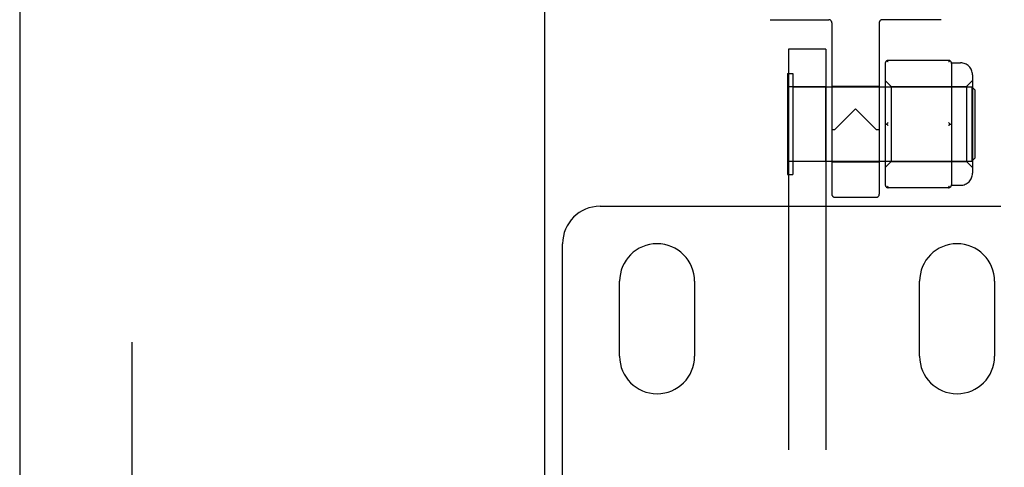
# Model space of a CAD drawing. Header units: inches. Extents: x 0 to 243, y 0 to 157.
# Tile 29 of 76: x 117.09 to 120.37, y 56.63 to 58.12. Entities that reach past the tile are written whole.
import ezdxf

# ---------------------------------------------------------------- set-up
doc = ezdxf.new("R2010")
doc.units = ezdxf.units.IN
doc.header["$LTSCALE"] = 13.357143
doc.header["$MEASUREMENT"] = 0
doc.linetypes.add('HIDDEN', pattern=[0.2, 0.1, -0.1])
doc.linetypes.add('PHANTOM', pattern=[0.8, 0.45, -0.05, 0.1, -0.05, 0.1, -0.05])
doc.layers.get('0').update_dxf_attribs({"linetype": 'CONTINUOUS'})
for name, color, linetype in [('02___PRT_ALL_AXES', 7, 'CONTINUOUS'), ('AVAILABLE_DOOR_SPACES', 7, 'CONTINUOUS'), ('DEFAULT_2', 8, 'HIDDEN')]:
    doc.layers.add(name, color=color, linetype=linetype)

msp = doc.modelspace()

# ---------------------------------------------------------------- linework, layer by layer
at = {"color": 3, "linetype": 'Continuous'}
msp.add_line((118.8394, 66.3734), (118.8394, 43.8734), dxfattribs=at)
at = {"layer": '02___PRT_ALL_AXES', "color": 8, "linetype": 'HIDDEN'}
for p, q in [((119.6519, 57.8974), (119.7769, 57.8974)), ((119.6519, 57.6474), (119.6519, 57.8974)), ((119.7769, 57.6474), (119.7769, 57.8974)), ((119.7969, 57.8984), (119.9549, 57.8984)), ((119.7969, 57.8984), (119.7969, 57.6464)), ((119.9549, 57.8984), (119.9549, 57.6464)), ((119.7769, 57.6474), (119.6519, 57.6474)), ((119.7969, 57.6464), (119.9549, 57.6464)), ((119.8069, 57.5284), (119.9449, 57.5284)), ((119.0894, 56.9984), (119.0894, 57.2484)), ((119.3394, 57.2484), (119.3394, 56.9984)), ((120.0894, 56.9984), (120.0894, 57.2484)), ((120.3394, 57.2484), (120.3394, 56.9984))]:
    msp.add_line(p, q, dxfattribs=at)
for centre, start, end in [((119.2144, 57.2484), 0, 180), ((120.2144, 57.2484), 0, 180), ((119.2144, 56.9984), 180, 360), ((120.2144, 56.9984), 180, 360)]:
    msp.add_arc(centre, 0.125, start, end, dxfattribs=at)
at = {"layer": 'AVAILABLE_DOOR_SPACES', "color": 4, "linetype": 'PHANTOM'}
msp.add_line((117.0894, 94.2484), (117.0894, 15.9984), dxfattribs=at)
at = {"layer": 'DEFAULT_2', "color": 8, "linetype": 'HIDDEN'}
for p, q in [((117.4644, 15.6384), (117.4644, 94.6084)), ((119.5909, 58.1204), (119.7869, 58.1204)), ((119.7969, 58.1104), (119.7969, 57.5384)), ((119.9549, 58.1104), (119.9549, 57.5384)), ((120.1609, 58.1204), (119.9649, 58.1204)), ((119.7769, 58.0224), (119.6519, 58.0224)), ((119.6519, 58.0224), (119.6519, 52.7724)), ((119.7769, 58.0224), (119.7769, 52.7724)), ((119.9749, 57.9746), (119.9749, 57.5702)), ((120.1859, 57.9846), (119.9849, 57.9846)), ((120.1957, 57.9764), (120.2259, 57.9764)), ((120.1959, 57.9746), (120.1959, 57.897)), ((119.6489, 57.9409), (119.6669, 57.9409)), ((119.6489, 57.9409), (119.6489, 57.6039)), ((119.6669, 57.9409), (119.6669, 57.6039)), ((120.2659, 57.9364), (120.2659, 57.6084)), ((119.9749, 57.9174), (119.9949, 57.8974)), ((120.2459, 57.8974), (120.2659, 57.9174)), ((119.6669, 57.8964), (120.2639, 57.8964)), ((119.9949, 57.8974), (120.2459, 57.8974)), ((119.9949, 57.8974), (119.9949, 57.6474)), ((120.2459, 57.8974), (120.2459, 57.6474)), ((120.2739, 57.8864), (120.2639, 57.8964)), ((120.2639, 57.8964), (120.2639, 57.6484)), ((120.2739, 57.8864), (120.2739, 57.6584)), ((120.1959, 57.8499), (120.1959, 57.6949)), ((119.8759, 57.8234), (119.8069, 57.7544)), ((119.9449, 57.7544), (119.8759, 57.8234)), ((119.9749, 57.7724), (119.9799, 57.7724)), ((120.1909, 57.7724), (120.1959, 57.7724)), ((119.6669, 57.6484), (120.2639, 57.6484)), ((119.9749, 57.6274), (119.9949, 57.6474)), ((119.9949, 57.6474), (120.2459, 57.6474)), ((120.1959, 57.6477), (120.1959, 57.5702)), ((120.2459, 57.6474), (120.2659, 57.6274)), ((120.2739, 57.6584), (120.2639, 57.6484)), ((119.6489, 57.6039), (119.6669, 57.6039)), ((120.1859, 57.5602), (119.9849, 57.5602)), ((120.1957, 57.5684), (120.2259, 57.5684)), ((119.0244, 57.4984), (120.4044, 57.4984)), ((118.8994, 56.5246), (118.8994, 57.3734))]:
    msp.add_line(p, q, dxfattribs=at)
for points in [[(119.9849, 57.9796), (119.984, 57.9803), (119.9832, 57.981), (119.9823, 57.9816), (119.9815, 57.9822), (119.9807, 57.9827), (119.9799, 57.9832)], [(120.1909, 57.9832), (120.1901, 57.9827), (120.1892, 57.9822), (120.1884, 57.9816), (120.1876, 57.981), (120.1867, 57.9803), (120.1859, 57.9796)], [(120.1959, 57.897), (120.1958, 57.8898), (120.1957, 57.8823), (120.1957, 57.8744), (120.1957, 57.8663), (120.1958, 57.8582), (120.1959, 57.8499)], [(119.9849, 57.7774), (119.984, 57.7766), (119.9832, 57.7758), (119.9823, 57.775), (119.9815, 57.7742), (119.9807, 57.7733), (119.9799, 57.7724)], [(119.9849, 57.7674), (119.984, 57.7681), (119.9832, 57.7689), (119.9823, 57.7698), (119.9815, 57.7706), (119.9807, 57.7715), (119.9799, 57.7724)], [(120.1909, 57.7724), (120.1901, 57.7733), (120.1892, 57.7742), (120.1884, 57.775), (120.1876, 57.7758), (120.1867, 57.7766), (120.1859, 57.7774)], [(120.1909, 57.7724), (120.1901, 57.7715), (120.1892, 57.7706), (120.1884, 57.7698), (120.1876, 57.7689), (120.1867, 57.7681), (120.1859, 57.7674)], [(119.8044, 57.7532), (119.8024, 57.7533), (119.8005, 57.7534), (119.799, 57.7536), (119.7978, 57.7539), (119.7971, 57.7541), (119.7969, 57.7544)], [(119.8069, 57.7544), (119.8065, 57.754), (119.8061, 57.7537), (119.8057, 57.7535), (119.8053, 57.7533), (119.8049, 57.7532), (119.8044, 57.7532)], [(119.9473, 57.7532), (119.9469, 57.7532), (119.9464, 57.7533), (119.946, 57.7535), (119.9456, 57.7537), (119.9452, 57.754), (119.9449, 57.7544)], [(119.9549, 57.7544), (119.9546, 57.7541), (119.9539, 57.7539), (119.9527, 57.7536), (119.9512, 57.7534), (119.9494, 57.7533), (119.9473, 57.7532)], [(120.1959, 57.6949), (120.1958, 57.6866), (120.1957, 57.6785), (120.1957, 57.6704), (120.1957, 57.6625), (120.1958, 57.655), (120.1959, 57.6477)], [(119.9849, 57.5652), (119.984, 57.5645), (119.9832, 57.5638), (119.9823, 57.5632), (119.9815, 57.5626), (119.9807, 57.562), (119.9799, 57.5616)], [(120.1909, 57.5616), (120.1901, 57.562), (120.1892, 57.5626), (120.1884, 57.5632), (120.1876, 57.5638), (120.1867, 57.5645), (120.1859, 57.5652)]]:
    msp.add_lwpolyline(points, dxfattribs=at)
for centre, radius, start, end in [((119.7869, 58.1104), 0.01, 0.0269, 89.9826), ((119.9649, 58.1104), 0.01, 90.0174, 179.9731), ((119.9849, 57.9746), 0.01, 90, 180), ((120.1859, 57.9746), 0.01, 0, 90), ((120.2259, 57.9364), 0.04, 0, 90), ((120.2259, 57.6084), 0.04, 270, 360), ((119.9849, 57.5702), 0.01, 180, 270), ((120.1859, 57.5702), 0.01, 270, 360), ((119.8069, 57.5384), 0.01, 180, 270), ((119.9449, 57.5384), 0.01, 270, 360), ((119.0244, 57.3734), 0.125, 90, 180)]:
    msp.add_arc(centre, radius, start, end, dxfattribs=at)

doc.saveas('drawing.dxf')
